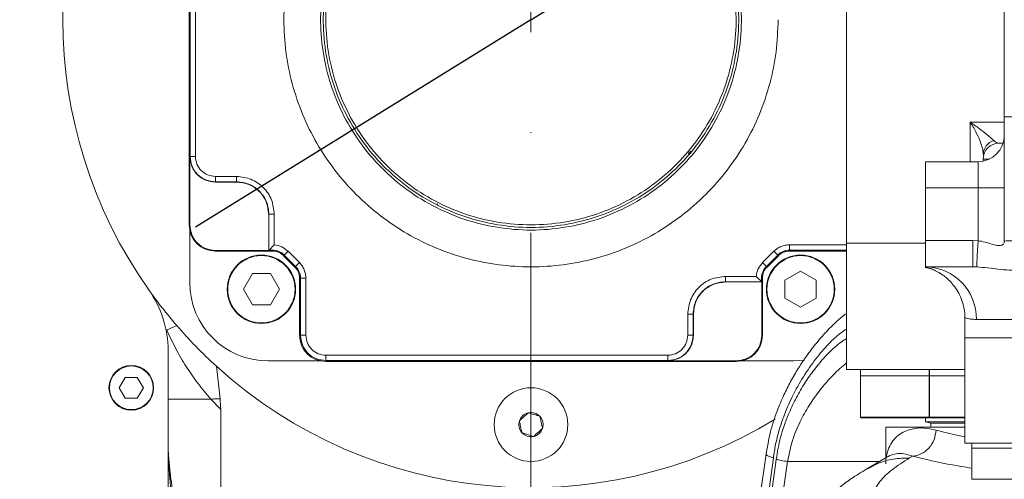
# Model space of a CAD drawing. Header units: millimetres. Extents: x 176 to 9387, y -11044 to -3322.
# Tile 14 of 255: x 3190 to 3377, y -8331 to -8243. Entities that reach past the tile are written whole.
import ezdxf

# ---------------------------------------------------------------- set-up
doc = ezdxf.new("R2010")
doc.units = ezdxf.units.MM
doc.header["$LTSCALE"] = 0.3175
doc.linetypes.add('ACAD_ISO10W100', pattern=[18, 12, -3, 0, -3])
for name, color, linetype, lineweight in [('1轮廓实线层', 7, 'Continuous', 18), ('7标注层', 4, 'Continuous', 13), ('sub', 1, 'Continuous', 18), ('中心线', 4, 'ACAD_ISO10W100', 20)]:
    doc.layers.add(name, color=color, linetype=linetype, lineweight=lineweight)
doc.styles.add('标准汉字', font='gbenor.shx', dxfattribs={"bigfont": 'gbcbig.shx'})
doc.dimstyles.new('M1：15', dxfattribs={"dimscale": 15, "dimtxt": 3.5, "dimasz": 2.5, "dimexe": 2, "dimexo": 0, "dimgap": 0.5, "dimtad": 1, "dimdec": 4, "dimdsep": 46, "dimtxsty": '标准汉字', "dimcen": 5, "dimdle": 5, "dimclrd": 1, "dimclre": 1, "dimclrt": 256, "dimadec": 4, "dimazin": 2, "dimtfac": 1, "dimtdec": 4, "dimtmove": 0, "dimatfit": 3, "dimfxl": 1, "dimtolj": 1, "dimarcsym": 0})

# ---------------------------------------------------------------- blocks, each defined once
blk = doc.blocks.new('*D25')
at = {"layer": '7标注层', "color": 1, "lineweight": -2, "ltscale": 20, "transparency": 16777216}
blk.add_line((2886.15, -8313.78), (2975.18, -8298.08), dxfattribs=at)
blk.add_arc((3286.97, -8243.11), 346.6, 196.2021, 353.7979, dxfattribs=at)
at = {"layer": '7标注层', "color": 1, "lineweight": 30, "ltscale": 20, "transparency": 16777216}
for points in [[(3625.3, -8280.21), (3637.78, -8280.89), (3633.57, -8243.11)], [(2948.05, -8341.23), (2960.22, -8338.4), (2945.63, -8303.29)]]:
    blk.add_solid(points, dxfattribs=at)
at = {"layer": 'Defpoints', "color": 0, "lineweight": 30, "ltscale": 20, "transparency": 16777216}
for p in [(3008.69, -8243.11), (4726.49, -8243.11), (2886.15, -8313.78), (1869.32, -8493.08), (3149.69, -8561.36)]:
    blk.add_point(p, dxfattribs=at)
at = {"layer": '7标注层', "ltscale": 20, "transparency": 16777216, "insert": (3314.24, -8554.77), "char_height": 52.5, "attachment_point": 5, "rotation": 5, "style": '标准汉字'}
blk.add_mtext('\\A1;167%%D', dxfattribs=at)
blk = doc.blocks.new('*D26')
at = {"layer": '7标注层', "color": 1, "lineweight": -2, "ltscale": 20, "transparency": 16777216}
for p, q in [((3864.68, -7885.44), (3664.9, -8009.12)), ((3664.9, -8009.12), (3633.02, -8028.86)), ((3286.97, -8243.11), (3633.02, -8028.86)), ((3286.97, -8243.11), (3223.2, -8282.59))]:
    blk.add_line(p, q, dxfattribs=at)
at = {"layer": '7标注层', "color": 1, "transparency": 16777216}
blk.add_solid([(3604.42, -8053.92), (3597.84, -8043.29), (3633.02, -8028.86)], dxfattribs=at)
at = {"layer": 'Defpoints', "color": 0, "transparency": 16777216}
for p in [(3633.02, -8028.86), (3286.97, -8243.11)]:
    blk.add_point(p, dxfattribs=at)
at = {"layer": '7标注层', "transparency": 16777216, "insert": (3790.32, -7891.78), "char_height": 52.5, "attachment_point": 5, "rotation": 31.7623, "style": '标准汉字'}
blk.add_mtext('\\A1;R407', dxfattribs=at)

msp = doc.modelspace()

# ---------------------------------------------------------------- linework, layer by layer
at = {"layer": '1轮廓实线层', "ltscale": 20}
for p, q in [((3221.96954, -8204.10681), (3221.96954, -8282.10682)), ((3222.14406, -8204.10681), (3222.14406, -8269.10682)), ((3223.16152, -8269.10682), (3223.16152, -8204.10681)), ((3346.96951, -8231.96749), (3346.96951, -8285.60682)), ((3376.96951, -8238.60682), (3376.96951, -8261.60682)), ((3376.96951, -8261.60682), (3386.69689, -8261.60682)), ((3376.96951, -8285.30722), (3376.96951, -8261.60682)), ((3370.49332, -8262.60682), (3376.96951, -8262.60682)), ((3370.49332, -8270.10682), (3370.49332, -8262.60682)), ((3375.96951, -8266.60681), (3376.73921, -8266.60681)), ((3222.14406, -8269.10682), (3222.09169, -8269.10682)), ((3222.09169, -8269.10682), (3222.09169, -8282.10682)), ((3223.16153, -8269.10682), (3222.14409, -8269.10682)), ((3316.83434, -8268.59506), (3317.37265, -8268.12298)), ((3372.96951, -8270.0058), (3372.96951, -8269.60681)), ((3374.14896, -8269.60681), (3372.96951, -8269.60681)), ((3361.96951, -8275.10682), (3361.96951, -8270.10682)), ((3361.96951, -8270.10682), (3371.96951, -8270.10682)), ((3371.96951, -8275.10682), (3371.96951, -8270.10682)), ((3230.96951, -8272.91481), (3226.96951, -8272.91481)), ((3226.96951, -8272.91482), (3226.96951, -8273.93226)), ((3230.96951, -8272.91481), (3230.96951, -8273.93226)), ((3226.96951, -8273.93226), (3230.96951, -8273.93226)), ((3226.96951, -8273.93226), (3226.96951, -8273.98463)), ((3230.96951, -8273.98463), (3226.96951, -8273.98463)), ((3230.96951, -8273.93226), (3230.96951, -8273.98463)), ((3371.96951, -8275.10682), (3361.96951, -8275.10682)), ((3361.96951, -8285.10681), (3361.96951, -8275.10682)), ((3371.96951, -8285.13187), (3371.96951, -8275.10682)), ((3371.96951, -8275.10682), (3376.96951, -8275.10682)), ((3269.13194, -8278.08366), (3269.17767, -8278.31359)), ((3237.0917, -8286.98463), (3237.0917, -8280.10682)), ((3237.14407, -8280.10682), (3237.0917, -8280.10682)), ((3237.14406, -8280.10682), (3237.14406, -8286.9321)), ((3238.16152, -8280.10682), (3237.14407, -8280.10682)), ((3238.16152, -8285.93017), (3238.16152, -8280.10682)), ((3222.09169, -8282.10682), (3221.96958, -8282.10682)), ((3222.08297, -8282.88193), (3222.08297, -8293.10682)), ((3238.16151, -8285.93018), (3237.20151, -8286.93129)), ((3336.13603, -8285.9148), (3336.13603, -8286.93226)), ((3346.96951, -8285.91481), (3336.13603, -8285.91481)), ((3346.96951, -8285.60682), (3346.96951, -8309.60682)), ((3361.96951, -8285.60682), (3346.96951, -8285.60682)), ((3346.96951, -8285.91481), (3346.96951, -8286.93226)), ((3361.96951, -8285.10681), (3370.96071, -8285.10681)), ((3361.96951, -8290.10681), (3361.96951, -8285.10681)), ((3370.96071, -8285.10681), (3370.96071, -8290.10681)), ((3370.96071, -8285.10681), (3371.96951, -8285.13187)), ((3376.96951, -8285.43112), (3376.96951, -8285.30722)), ((3226.96951, -8286.98463), (3226.96951, -8287.10674)), ((3237.0917, -8286.98463), (3226.96951, -8286.98463)), ((3237.80299, -8287.10681), (3226.96951, -8287.10681)), ((3237.14406, -8286.93226), (3237.0917, -8286.98463)), ((3237.20151, -8286.93128), (3237.14406, -8286.93226)), ((3237.80299, -8286.93226), (3237.20151, -8286.93128)), ((3237.80299, -8287.10682), (3237.80299, -8286.93226)), ((3239.92428, -8287.98553), (3240.04771, -8287.8621)), ((3242.09083, -8290.15202), (3239.92431, -8287.9855)), ((3240.04773, -8287.86207), (3240.76717, -8287.14263)), ((3242.21426, -8290.02859), (3240.04774, -8287.86207)), ((3242.93371, -8289.30914), (3240.76718, -8287.14262)), ((3333.17184, -8287.14262), (3331.00532, -8289.30914)), ((3331.72476, -8290.02859), (3333.89128, -8287.86207)), ((3331.84819, -8290.15202), (3334.01471, -8287.9855)), ((3333.17183, -8287.14261), (3333.89128, -8287.86207)), ((3333.89131, -8287.8621), (3334.01474, -8287.98553)), ((3336.13603, -8286.93226), (3346.96951, -8286.93226)), ((3336.13603, -8286.93226), (3336.13603, -8287.10682)), ((3336.13603, -8287.10682), (3346.96951, -8287.10678)), ((3346.96951, -8286.93226), (3346.96951, -8287.10674)), ((3242.21423, -8290.02862), (3242.0908, -8290.15205)), ((3242.93371, -8289.30914), (3242.21426, -8290.02859)), ((3331.00531, -8289.30914), (3331.72476, -8290.02859)), ((3331.72476, -8290.02859), (3331.84819, -8290.15202)), ((3370.96071, -8290.10681), (3361.96951, -8290.10681)), ((3371.72179, -8290.12352), (3370.96071, -8290.10681)), ((3233.98927, -8291.40159), (3232.27427, -8294.37206)), ((3237.41927, -8291.40159), (3233.98927, -8291.40159)), ((3239.13427, -8294.37206), (3237.41927, -8291.40159)), ((3323.96951, -8291.9148), (3323.96951, -8292.93226)), ((3329.79287, -8291.91481), (3323.96951, -8291.91481)), ((3329.79288, -8291.91481), (3330.79398, -8292.87481)), ((3338.23475, -8290.94206), (3335.26429, -8292.65706)), ((3341.20522, -8292.65706), (3338.23475, -8290.94206)), ((3243.14406, -8292.27334), (3242.96951, -8292.27334)), ((3242.96951, -8303.10681), (3242.96951, -8292.27334)), ((3243.14406, -8303.10681), (3243.14406, -8292.27334)), ((3244.16152, -8292.27334), (3243.14407, -8292.27334)), ((3244.16152, -8303.10681), (3244.16152, -8292.27334)), ((3330.79479, -8292.93226), (3323.96951, -8292.93226)), ((3323.96951, -8292.93226), (3323.96951, -8292.98463)), ((3323.96951, -8292.98463), (3330.84732, -8292.98463)), ((3330.79496, -8292.27334), (3330.79397, -8292.87481)), ((3330.79397, -8292.87481), (3330.79496, -8292.93226)), ((3330.96951, -8292.27334), (3330.79496, -8292.27334)), ((3330.84732, -8292.98463), (3330.79496, -8292.93226)), ((3330.84732, -8292.98463), (3330.84732, -8303.10681)), ((3330.96948, -8303.10681), (3330.96951, -8292.27334)), ((3335.26429, -8292.65706), (3335.26429, -8296.08706)), ((3341.20522, -8296.08706), (3341.20522, -8292.65706)), ((3214.11994, -8294.20481), (3215.57398, -8296.2451)), ((3232.27427, -8294.37206), (3233.98927, -8297.34252)), ((3237.41927, -8297.34252), (3239.13427, -8294.37206)), ((3215.41045, -8296.05777), (3215.3171, -8296.0824)), ((3233.98927, -8297.34252), (3237.41927, -8297.34252)), ((3335.26429, -8296.08706), (3338.23475, -8297.80206)), ((3338.23475, -8297.80206), (3341.20522, -8296.08706)), ((3316.7775, -8303.10681), (3316.7775, -8299.10682)), ((3316.7775, -8299.10682), (3317.79496, -8299.10682)), ((3317.79496, -8303.10681), (3317.79496, -8299.10682)), ((3317.79496, -8299.10682), (3317.84732, -8299.10682)), ((3317.84732, -8299.10682), (3317.84732, -8303.10681)), ((3369.46951, -8299.80314), (3369.46951, -8303.60681)), ((3432.10479, -8300.10682), (3371.66648, -8300.10682)), ((3217.59138, -8302.16465), (3217.71002, -8302.11221)), ((3243.14406, -8303.10681), (3242.96958, -8303.10681)), ((3244.16152, -8303.10681), (3243.14406, -8303.10681)), ((3316.77751, -8303.10681), (3317.79496, -8303.10681)), ((3317.79496, -8303.10681), (3317.84732, -8303.10681)), ((3330.84732, -8303.10681), (3330.96944, -8303.10681)), ((3369.46951, -8303.60681), (3369.46951, -8323.60681)), ((3432.10479, -8303.60681), (3369.46951, -8303.60681)), ((3217.96951, -8415.10682), (3217.96951, -8306.03534)), ((3312.96951, -8306.9148), (3247.96951, -8306.91481)), ((3247.96951, -8306.91481), (3247.96951, -8307.93227)), ((3312.96951, -8307.93226), (3312.96951, -8306.91482)), ((3236.96951, -8307.99336), (3247.1944, -8307.99336)), ((3312.96951, -8307.93226), (3247.96951, -8307.93226)), ((3247.96951, -8307.93226), (3247.96951, -8308.10675)), ((3325.96951, -8308.10681), (3247.96951, -8308.10681)), ((3312.96951, -8307.98463), (3312.96951, -8307.93226)), ((3312.96951, -8307.98463), (3325.96951, -8307.98463)), ((3325.96951, -8307.98463), (3325.96951, -8308.10675)), ((3326.74462, -8307.99336), (3336.96951, -8307.99336)), ((3336.96951, -8307.99336), (3338.95634, -8307.86018)), ((3227.15966, -8309.01552), (3227.87102, -8315.17698)), ((3369.46951, -8309.60682), (3346.96951, -8309.60682)), ((3349.6508, -8309.60682), (3349.6508, -8310.80681)), ((3349.6508, -8310.80681), (3349.6508, -8318.70681)), ((3362.6508, -8310.80681), (3349.6508, -8310.80681)), ((3362.6508, -8310.80681), (3362.6508, -8309.60682)), ((3362.71592, -8310.60682), (3362.6508, -8310.60682)), ((3362.6508, -8318.70681), (3362.6508, -8310.80681)), ((3362.71592, -8309.60682), (3362.71592, -8310.80681)), ((3362.71592, -8310.80681), (3362.71592, -8318.70681)), ((3369.46951, -8310.80681), (3362.71592, -8310.80681)), ((3209.82451, -8311.12362), (3208.67951, -8313.10682)), ((3212.11451, -8311.12362), (3209.82451, -8311.12362)), ((3213.25951, -8313.10682), (3212.11451, -8311.12362)), ((3208.67951, -8313.10682), (3209.82451, -8315.09001)), ((3212.11451, -8315.09001), (3213.25951, -8313.10682)), ((3209.82451, -8315.09001), (3212.11451, -8315.09001)), ((3217.96951, -8315.25798), (3226.10349, -8315.25798)), ((3226.10349, -8315.25798), (3227.96951, -8317.25234)), ((3227.96948, -8343.10687), (3227.96951, -8317.25234)), ((3349.6508, -8318.70681), (3350.20046, -8318.70681)), ((3350.292, -8318.80682), (3349.7508, -8318.80682)), ((3350.20046, -8318.70681), (3362.6508, -8318.70681)), ((3362.5508, -8318.80682), (3350.292, -8318.80682)), ((3361.96951, -8318.80682), (3361.96951, -8319.60681)), ((3361.96951, -8319.60681), (3362.96951, -8319.80682)), ((3369.46951, -8319.60681), (3361.96951, -8319.60681)), ((3362.71592, -8318.70681), (3364.71963, -8318.70681)), ((3364.7888, -8318.80682), (3362.81592, -8318.80682)), ((3362.96951, -8319.80682), (3362.96951, -8320.60682)), ((3369.46951, -8319.80682), (3362.96951, -8319.80682)), ((3364.71963, -8318.70681), (3369.46951, -8318.70681)), ((3369.46951, -8318.80682), (3364.7888, -8318.80682)), ((3354.46951, -8320.60682), (3354.46951, -8327.54844)), ((3354.46951, -8320.60682), (3369.46951, -8320.60682)), ((3456.11356, -8323.60681), (3369.46951, -8323.60681)), ((3370.7665, -8323.60681), (3370.7665, -8324.60682)), ((3218.00693, -8325.39522), (3218.00478, -8325.3689)), ((3331.67805, -8325.70067), (3330.49695, -8334.10576)), ((3370.7665, -8324.60682), (3370.7665, -8330.50681)), ((3380.7665, -8324.60682), (3370.7665, -8324.60682)), ((3333.59399, -8326.70997), (3330.44808, -8349.59206)), ((3331.9545, -8334.7655), (3333.05238, -8326.43162)), ((3332.48722, -8350.00957), (3335.75897, -8327.12749)), ((3335.75897, -8327.12749), (3353.25502, -8327.12746)), ((3355.08924, -8326.06815), (3350.96318, -8328.45107)), ((3355.20126, -8326.03355), (3355.09, -8326.0698)), ((3358.96504, -8326.44675), (3359.53971, -8326.11486)), ((3370.7665, -8330.50681), (3375.76651, -8330.50681)), ((3375.76651, -8330.50681), (3380.7665, -8330.50681))]:
    msp.add_line(p, q, dxfattribs=at)
at = {"layer": '1轮廓实线层', "lineweight": 0, "ltscale": 20}
for points in [[(3371.72179, -8290.12352), (3371.72778, -8290.00277), (3371.74272, -8289.70184), (3371.76604, -8289.23184), (3371.79689, -8288.61018), (3371.83413, -8287.85985), (3371.87637, -8287.00859), (3371.92207, -8286.08792), (3371.96951, -8285.13187)], [(3217.71002, -8302.11221), (3217.91644, -8302.02108), (3218.13237, -8301.92575), (3218.35747, -8301.82636), (3218.5914, -8301.72308), (3218.83382, -8301.61606), (3219.08433, -8301.50546), (3219.34257, -8301.39144), (3219.60813, -8301.2742)], [(3226.10349, -8315.25798), (3226.32206, -8315.24797), (3226.54158, -8315.23791), (3226.76191, -8315.22781), (3226.98292, -8315.21768), (3227.20447, -8315.20753), (3227.42643, -8315.19736), (3227.64866, -8315.18717), (3227.87102, -8315.17698)]]:
    msp.add_lwpolyline(points, dxfattribs=at)
at = {"layer": '1轮廓实线层', "ltscale": 20}
for centre, radius in [((3235.70427, -8294.37206), 6.5), ((3235.70427, -8294.37206), 6.4), ((3338.23475, -8294.37206), 6.5), ((3338.23475, -8294.37206), 6.4), ((3210.96951, -8313.10682), 4.25), ((3210.96951, -8313.10682), 4.15), ((3286.96951, -8320.10682), 7)]:
    msp.add_circle(centre, radius, dxfattribs=at)
at = {"layer": '1轮廓实线层', "lineweight": 0, "ltscale": 20}
for centre, radius, start, end in [((3286.96951, -8243.10682), 89, 144.7373153, 215.2626847), ((3371.96951, -8265.10682), 5, 270, 0), ((3375.77531, -8268.79121), 2.80652, 106.7910721, 178.6991781), ((3375.96951, -8269.60682), 3, 90, 180), ((3338.23475, -8294.37206), 6.5, 90, 180), ((3361.81562, -8299.9576), 9.85199, 359.1321707, 89.1050013), ((3236.96951, -8293.10682), 14.88654, 180, 270), ((3197.96951, -8306.03535), 20, 0, 35.2626847), ((3338.23475, -8294.37206), 6.5, 180, 270), ((3210.96951, -8313.10682), 4.25, 90, 180), ((3210.96951, -8313.10682), 4.25, 270, 90), ((3286.96951, -8243.10682), 89, 227.7765179, 301.4408881), ((3286.96951, -8320.10682), 2.3094, 101.9546598, 161.9546598), ((3286.96951, -8320.10682), 2.3094, 41.9546598, 101.9546598), ((3286.96951, -8320.10682), 2.3094, 161.9546598, 221.9546598), ((3286.96951, -8320.10682), 2.3094, 341.9546598, 41.9546598), ((3349.7508, -8318.70682), 0.1, 180, 270), ((3362.5508, -8318.70682), 0.1, 270, 0), ((3362.81592, -8318.70682), 0.1, 180, 270), ((3286.96951, -8320.10682), 2.3094, 221.9546598, 281.9546598), ((3286.96951, -8320.10682), 2.3094, 281.9546598, 341.9546598)]:
    msp.add_arc(centre, radius, start, end, dxfattribs=at)
at = {"layer": '1轮廓实线层', "ltscale": 20}
for points, knots in [([(3266.32498, -8200.88359), (3264.40025, -8201.92279), (3260.55081, -8204.00119), (3255.39752, -8208.09844), (3250.82854, -8212.817), (3246.97076, -8218.13988), (3243.88338, -8223.94363), (3241.65128, -8230.12086), (3240.23401, -8236.5501), (3240.0577, -8240.92124), (3239.96954, -8243.10682)], [0, 0, 0, 0, 6.571907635, 13.143813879, 19.715725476, 26.287630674, 32.859538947, 39.431447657, 46.003355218, 52.575262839, 52.575262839, 52.575262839, 52.575262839]), ([(3266.18449, -8208.93105), (3264.38807, -8210.14005), (3260.79533, -8212.55799), (3256.24996, -8217.23821), (3252.45705, -8222.52102), (3249.59787, -8228.37177), (3247.69806, -8234.59708), (3246.84979, -8241.05154), (3247.03414, -8247.55835), (3248.28717, -8253.94635), (3250.53595, -8260.05507), (3253.75969, -8265.7105), (3257.83824, -8270.78388), (3262.69648, -8275.11679), (3268.17939, -8278.62555), (3274.1653, -8281.18398), (3280.48059, -8282.76212), (3286.96976, -8283.27918), (3293.45868, -8282.76208), (3299.7742, -8281.18382), (3305.75986, -8278.62543), (3311.24291, -8275.11651), (3316.10091, -8270.7837), (3320.17955, -8265.71017), (3323.40317, -8260.0549), (3325.65196, -8253.94595), (3326.90492, -8247.55812), (3327.0892, -8241.05106), (3326.2409, -8234.59682), (3324.34097, -8228.3713), (3321.48184, -8222.5208), (3317.68883, -8217.23791), (3313.14352, -8212.55798), (3309.55082, -8210.14), (3307.75453, -8208.93105)], [0, 0, 0, 0, 6.50957325, 13.018767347, 19.528525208, 26.037525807, 32.547287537, 39.056287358, 45.566048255, 52.075047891, 58.584745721, 65.093808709, 71.603505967, 78.112570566, 84.622328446, 91.131329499, 97.641090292, 104.150090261, 110.659851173, 117.168850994, 123.678611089, 130.187610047, 136.697307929, 143.206368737, 149.716002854, 156.225131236, 162.734829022, 169.243893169, 175.753653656, 182.262654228, 188.772414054, 195.281412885, 201.790982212, 208.300169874, 208.300169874, 208.300169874, 208.300169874]), ([(3266.44431, -8209.35824), (3264.67173, -8210.55358), (3261.12657, -8212.94426), (3256.63161, -8217.55946), (3252.89436, -8222.78168), (3250.06197, -8228.5545), (3248.19566, -8234.70477), (3247.34794, -8241.07682), (3247.54011, -8247.50182), (3248.7674, -8253.81155), (3250.99751, -8259.84024), (3254.17191, -8265.42967), (3258.20727, -8270.43311), (3262.99768, -8274.71921), (3268.41735, -8278.17546), (3274.32404, -8280.71114), (3280.56268, -8282.25966), (3286.96951, -8282.7804), (3293.37634, -8282.25966), (3299.61498, -8280.71114), (3305.52167, -8278.17546), (3310.94134, -8274.71921), (3315.73175, -8270.43311), (3319.76711, -8265.42967), (3322.94151, -8259.84024), (3325.17162, -8253.81155), (3326.39891, -8247.50182), (3326.59108, -8241.07682), (3325.74336, -8234.70477), (3323.87705, -8228.5545), (3321.04466, -8222.78168), (3317.30741, -8217.55946), (3312.81245, -8212.94426), (3309.26729, -8210.55358), (3307.49471, -8209.35824)], [0, 0, 0, 0, 6.427695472, 12.855391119, 19.28308616, 25.710781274, 32.138476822, 38.56617194, 44.993867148, 51.421562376, 57.849258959, 64.276953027, 70.704648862, 77.132343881, 83.560039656, 89.987734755, 96.415429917, 102.843125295, 109.270820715, 115.698515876, 122.126210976, 128.553906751, 134.981601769, 141.409297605, 147.836991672, 154.264688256, 160.692383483, 167.120078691, 173.54777381, 179.975469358, 186.403164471, 192.830859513, 199.25855516, 205.686250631, 205.686250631, 205.686250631, 205.686250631]), ([(3266.70412, -8209.78544), (3264.95271, -8210.96418), (3261.44982, -8213.3217), (3257.01814, -8217.88466), (3253.32, -8223.03548), (3250.53233, -8228.7397), (3248.6799, -8234.80957), (3247.85281, -8241.10243), (3248.0325, -8247.44681), (3249.2541, -8253.67491), (3251.44667, -8259.63115), (3254.58968, -8265.14503), (3258.56637, -8270.09177), (3263.30293, -8274.31625), (3268.64892, -8277.73747), (3274.48493, -8280.2319), (3280.64256, -8281.7707), (3286.96926, -8282.27486), (3293.2962, -8281.77074), (3299.45361, -8280.23206), (3305.28987, -8277.73759), (3310.63569, -8274.31656), (3315.37247, -8270.09196), (3319.34906, -8265.14544), (3322.49224, -8259.63139), (3324.68478, -8253.67539), (3325.9065, -8247.44707), (3326.08623, -8241.10293), (3325.25918, -8234.80982), (3323.40687, -8228.74015), (3320.61916, -8223.03567), (3316.92108, -8217.88493), (3312.48933, -8213.32171), (3308.98641, -8210.96422), (3307.2349, -8209.78544)], [0, 0, 0, 0, 6.346518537, 12.69328918, 19.039617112, 25.386578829, 31.73284518, 38.079871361, 44.42613707, 50.773162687, 57.119429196, 63.46645405, 69.812720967, 76.159746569, 82.506013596, 88.853038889, 95.199304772, 101.546331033, 107.892596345, 114.239623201, 120.585887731, 126.932915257, 133.279179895, 139.626207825, 145.972471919, 152.31949922, 158.665764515, 165.012790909, 171.359055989, 177.706083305, 184.052349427, 190.399374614, 196.745832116, 203.092672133, 203.092672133, 203.092672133, 203.092672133]), ([(3239.96954, -8243.10682), (3240.04714, -8245.15757), (3240.20235, -8249.25909), (3241.45084, -8255.30609), (3243.42043, -8261.14436), (3246.15063, -8266.67401), (3249.5751, -8271.80041), (3253.64051, -8276.43586), (3258.2759, -8280.50104), (3263.40232, -8283.92639), (3268.93196, -8286.65331), (3274.77023, -8288.63514), (3280.81724, -8289.83796), (3286.96951, -8290.2412), (3293.12178, -8289.83796), (3299.16879, -8288.63514), (3305.00706, -8286.65331), (3310.5367, -8283.92639), (3315.66312, -8280.50104), (3320.29851, -8276.43586), (3324.36392, -8271.80041), (3327.78839, -8266.67401), (3330.51859, -8261.14436), (3332.48818, -8255.30609), (3333.73667, -8249.25909), (3333.89188, -8245.15757), (3333.96948, -8243.10682)], [0, 0, 0, 0, 6.165258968, 12.330517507, 18.495777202, 24.661035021, 30.826293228, 36.991552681, 43.156812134, 49.322070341, 55.48732816, 61.652587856, 67.817846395, 73.983105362, 80.14836433, 86.313622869, 92.478882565, 98.644140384, 104.80939859, 110.974658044, 117.139917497, 123.305175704, 129.470433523, 135.635693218, 141.800951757, 147.966210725, 147.966210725, 147.966210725, 147.966210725]), ([(3370.49332, -8262.60682), (3370.49778, -8262.60975), (3371.0997, -8263.00623), (3372.2298, -8263.79639), (3373.84062, -8265.04062), (3374.56803, -8265.72906), (3374.96456, -8266.10435)], [0, 0, 0, 0, 0.013148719, 1.775095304, 3.554980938, 5.687941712, 5.687941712, 5.687941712, 5.687941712]), ([(3372.96951, -8268.7275), (3372.94559, -8268.42803), (3372.89702, -8267.82017), (3372.49402, -8266.46185), (3371.75142, -8264.71848), (3370.95399, -8263.31999), (3370.49615, -8262.6112), (3370.49332, -8262.60682)], [0, 0, 0, 0, 1.254086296, 2.545594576, 4.57873742, 6.667895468, 6.680886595, 6.680886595, 6.680886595, 6.680886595]), ([(3374.96456, -8266.10435), (3375.21441, -8266.30828), (3375.54783, -8266.58043), (3375.88501, -8266.60153), (3375.96951, -8266.60681)], [0, 0, 0, 0, 0.880814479, 1.175408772, 1.175408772, 1.175408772, 1.175408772]), ([(3226.96951, -8273.98463), (3226.33034, -8273.91131), (3225.05199, -8273.76467), (3223.43965, -8272.63667), (3222.31166, -8271.02434), (3222.16501, -8269.74599), (3222.09169, -8269.10682)], [0, 0, 0, 0, 1.94892057, 3.897839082, 5.846757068, 7.795675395, 7.795675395, 7.795675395, 7.795675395]), ([(3226.96951, -8273.93226), (3226.3372, -8273.85973), (3225.07257, -8273.71466), (3223.47755, -8272.59878), (3222.36166, -8271.00375), (3222.2166, -8269.73913), (3222.14406, -8269.10682)], [0, 0, 0, 0, 1.927995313, 3.855992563, 5.783985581, 7.711980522, 7.711980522, 7.711980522, 7.711980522]), ([(3226.96951, -8272.91479), (3226.47052, -8272.85755), (3225.47255, -8272.74307), (3224.21384, -8271.86248), (3223.33325, -8270.60377), (3223.21877, -8269.6058), (3223.16153, -8269.10682)], [0, 0, 0, 0, 1.52146926, 3.042939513, 4.564405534, 6.085872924, 6.085872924, 6.085872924, 6.085872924]), ([(3238.16152, -8280.10682), (3238.05342, -8279.16439), (3237.83721, -8277.27955), (3236.17406, -8274.90227), (3233.79677, -8273.23912), (3231.91193, -8273.02291), (3230.96951, -8272.9148)], [0, 0, 0, 0, 2.873552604, 5.747104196, 8.620654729, 11.494207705, 11.494207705, 11.494207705, 11.494207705]), ([(3237.14407, -8280.10682), (3237.05125, -8279.29772), (3236.86562, -8277.67953), (3235.43776, -8275.63856), (3233.39679, -8274.2107), (3231.7786, -8274.02508), (3230.96951, -8273.93226)], [0, 0, 0, 0, 2.467027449, 4.934054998, 7.401082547, 9.868109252, 9.868109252, 9.868109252, 9.868109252]), ([(3237.0917, -8280.10682), (3236.99967, -8279.30458), (3236.81562, -8277.70011), (3235.39987, -8275.67646), (3233.37621, -8274.26071), (3231.77174, -8274.07665), (3230.96951, -8273.98463)], [0, 0, 0, 0, 2.446105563, 4.892209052, 7.338312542, 9.784418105, 9.784418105, 9.784418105, 9.784418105]), ([(3221.96958, -8282.10682), (3222.04474, -8282.76199), (3222.19505, -8284.07235), (3223.35128, -8285.72504), (3225.00398, -8286.88128), (3226.31433, -8287.03159), (3226.96951, -8287.10674)], [0, 0, 0, 0, 1.99771024, 3.995419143, 5.993128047, 7.990837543, 7.990837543, 7.990837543, 7.990837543]), ([(3222.09169, -8282.10682), (3222.16502, -8282.74599), (3222.31166, -8284.02434), (3223.43965, -8285.63667), (3225.05199, -8286.76467), (3226.33034, -8286.91131), (3226.96951, -8286.98463)], [0, 0, 0, 0, 1.948916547, 3.897836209, 5.846755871, 7.795676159, 7.795676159, 7.795676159, 7.795676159]), ([(3240.76717, -8287.14263), (3240.38647, -8286.82542), (3239.62507, -8286.191), (3238.64937, -8286.01712), (3238.16152, -8285.93018)], [0, 0, 0, 0, 1.486609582, 2.973219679, 2.973219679, 2.973219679, 2.973219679]), ([(3336.13603, -8285.9148), (3335.86156, -8285.93029), (3335.3126, -8285.96127), (3334.52284, -8286.21223), (3333.78695, -8286.59322), (3333.37687, -8286.95948), (3333.17183, -8287.14261)], [0, 0, 0, 0, 0.826707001, 1.653415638, 2.480124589, 3.306828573, 3.306828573, 3.306828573, 3.306828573]), ([(3371.96951, -8285.13187), (3372.42109, -8285.21043), (3373.41188, -8285.38278), (3374.7564, -8285.87878), (3375.64615, -8286.0762), (3376.29416, -8286.07381), (3376.8278, -8285.89512), (3376.91876, -8285.5973), (3376.96951, -8285.43112)], [0, 0, 0, 0, 0.942299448, 2.067443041, 3.162059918, 3.387666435, 4.323349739, 5.50443762, 5.50443762, 5.50443762, 5.50443762]), ([(3376.96951, -8285.30722), (3377.03125, -8285.2594), (3377.13693, -8285.17755), (3377.8743, -8285.13829), (3379.12297, -8285.11534), (3381.42175, -8285.11496), (3383.93709, -8285.1297), (3385.33706, -8285.1605), (3385.47601, -8285.16356)], [0, 0, 0, 0, 1.567731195, 2.68366371, 3.832055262, 6.082486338, 8.307361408, 8.552516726, 8.552516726, 8.552516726, 8.552516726]), ([(3240.04771, -8287.8621), (3239.89244, -8287.72341), (3239.5819, -8287.44605), (3239.02462, -8287.15754), (3238.42656, -8286.96749), (3238.01084, -8286.94403), (3237.80299, -8286.9323)], [0, 0, 0, 0, 0.626048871, 1.252092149, 1.878139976, 2.504187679, 2.504187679, 2.504187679, 2.504187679]), ([(3239.92428, -8287.98553), (3239.77754, -8287.85447), (3239.48408, -8287.59236), (3238.95744, -8287.31971), (3238.39227, -8287.14011), (3237.99941, -8287.11795), (3237.80299, -8287.10686)], [0, 0, 0, 0, 0.591623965, 1.183242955, 1.774866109, 2.366487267, 2.366487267, 2.366487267, 2.366487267]), ([(3336.13603, -8286.9323), (3335.92818, -8286.94403), (3335.51246, -8286.96749), (3334.9144, -8287.15754), (3334.35712, -8287.44605), (3334.04658, -8287.72341), (3333.89131, -8287.8621)], [0, 0, 0, 0, 0.626047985, 1.252094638, 1.878137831, 2.504183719, 2.504183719, 2.504183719, 2.504183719]), ([(3336.13603, -8287.10686), (3335.93961, -8287.11795), (3335.54675, -8287.14011), (3334.98158, -8287.31971), (3334.45494, -8287.59236), (3334.16148, -8287.85447), (3334.01474, -8287.98553)], [0, 0, 0, 0, 0.591621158, 1.183244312, 1.774863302, 2.366487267, 2.366487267, 2.366487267, 2.366487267]), ([(3242.0908, -8290.15205), (3242.22185, -8290.29878), (3242.48397, -8290.59225), (3242.75661, -8291.11888), (3242.93621, -8291.68406), (3242.95838, -8292.07691), (3242.96946, -8292.27334)], [0, 0, 0, 0, 0.591623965, 1.183242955, 1.774866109, 2.366487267, 2.366487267, 2.366487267, 2.366487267]), ([(3242.21426, -8290.02859), (3242.35295, -8290.18386), (3242.63032, -8290.4944), (3242.91883, -8291.05169), (3243.10888, -8291.64976), (3243.13234, -8292.06548), (3243.14407, -8292.27334)], [0, 0, 0, 0, 0.626056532, 1.252111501, 1.87816651, 2.504222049, 2.504222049, 2.504222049, 2.504222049]), ([(3244.16152, -8292.27334), (3244.14603, -8291.99886), (3244.11506, -8291.4499), (3243.8641, -8290.66015), (3243.48311, -8289.92425), (3243.11684, -8289.51418), (3242.93371, -8289.30914)], [0, 0, 0, 0, 0.826707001, 1.653415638, 2.480124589, 3.306828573, 3.306828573, 3.306828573, 3.306828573]), ([(3331.00532, -8289.30915), (3330.68811, -8289.68985), (3330.05369, -8290.45126), (3329.87981, -8291.42696), (3329.79287, -8291.91481)], [0, 0, 0, 0, 1.486609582, 2.973219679, 2.973219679, 2.973219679, 2.973219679]), ([(3331.72479, -8290.02862), (3331.58611, -8290.18389), (3331.30874, -8290.49443), (3331.02023, -8291.05171), (3330.83018, -8291.64977), (3330.80673, -8292.06548), (3330.795, -8292.27334)], [0, 0, 0, 0, 0.626048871, 1.252092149, 1.878139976, 2.504187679, 2.504187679, 2.504187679, 2.504187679]), ([(3331.84822, -8290.15205), (3331.71717, -8290.29878), (3331.45505, -8290.59225), (3331.18241, -8291.11888), (3331.00281, -8291.68406), (3330.98064, -8292.07691), (3330.96956, -8292.27334)], [0, 0, 0, 0, 0.591623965, 1.183242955, 1.774866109, 2.366487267, 2.366487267, 2.366487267, 2.366487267]), ([(3361.9181, -8290.23659), (3361.93525, -8290.23574), (3362.07753, -8290.2287), (3362.49703, -8290.28513), (3362.8644, -8290.37734), (3363.08609, -8290.45433), (3363.04392, -8290.43932), (3363.04131, -8290.43839)], [0, 0, 0, 0, 0.070430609, 0.584448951, 0.960375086, 1.226288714, 1.243872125, 1.243872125, 1.243872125, 1.243872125]), ([(3361.95718, -8290.2112), (3361.98655, -8290.21413), (3362.10524, -8290.22597), (3362.46473, -8290.30472), (3362.94331, -8290.44971), (3363.4011, -8290.62157), (3363.86324, -8290.82588), (3364.38151, -8291.09156), (3364.99693, -8291.46066), (3365.72582, -8291.98316), (3366.54035, -8292.6987), (3367.38352, -8293.63915), (3368.17041, -8294.80174), (3368.82754, -8296.15587), (3369.27199, -8297.66657), (3369.48323, -8298.90762), (3369.44839, -8299.62629), (3369.43992, -8299.80103)], [0, 0, 0, 0, 0.685341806, 2.770291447, 4.154835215, 5.133557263, 5.894930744, 6.536004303, 7.137678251, 7.735260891, 8.415063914, 9.199999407, 10.048868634, 10.952698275, 11.901111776, 12.87838549, 13.192338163, 13.192338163, 13.192338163, 13.192338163]), ([(3381.18806, -8290.32302), (3380.89782, -8290.43562), (3380.29242, -8290.6705), (3378.51206, -8290.8014), (3376.34801, -8290.63692), (3374.08071, -8290.30536), (3372.43015, -8290.17812), (3371.72179, -8290.12352)], [0, 0, 0, 0, 2.014768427, 4.202566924, 6.251055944, 8.147623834, 9.573479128, 9.573479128, 9.573479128, 9.573479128]), ([(3323.96951, -8291.91478), (3323.02709, -8292.02289), (3321.14224, -8292.23911), (3318.76495, -8293.90226), (3317.1018, -8296.27955), (3316.88558, -8298.16439), (3316.77748, -8299.10682)], [0, 0, 0, 0, 2.873556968, 5.747116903, 8.620673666, 11.494234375, 11.494234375, 11.494234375, 11.494234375]), ([(3317.79496, -8299.10682), (3317.88777, -8298.29772), (3318.0734, -8296.67953), (3319.50126, -8294.63856), (3321.54223, -8293.2107), (3323.16042, -8293.02507), (3323.96951, -8292.93226)], [0, 0, 0, 0, 2.467026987, 4.934054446, 7.401081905, 9.868109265, 9.868109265, 9.868109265, 9.868109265]), ([(3317.84732, -8299.10682), (3317.93935, -8298.30458), (3318.1234, -8296.70012), (3319.53915, -8294.67646), (3321.56281, -8293.26071), (3323.16728, -8293.07666), (3323.96951, -8292.98463)], [0, 0, 0, 0, 2.446105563, 4.892209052, 7.338312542, 9.784418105, 9.784418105, 9.784418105, 9.784418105]), ([(3215.57398, -8296.2451), (3216.20407, -8297.07703), (3217.47292, -8298.75232), (3218.89316, -8300.42975), (3219.60813, -8301.2742)], [0, 0, 0, 0, 3.202747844, 6.449563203, 6.449563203, 6.449563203, 6.449563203]), ([(3346.96951, -8298.95785), (3346.65257, -8299.19366), (3345.74545, -8299.86858), (3344.08356, -8301.42776), (3342.11344, -8303.51342), (3340.33347, -8305.71841), (3338.92122, -8307.67866), (3337.65439, -8309.60483), (3336.34728, -8311.83535), (3334.97713, -8314.53817), (3333.65939, -8317.67826), (3332.39326, -8321.53292), (3331.89873, -8324.45942), (3331.63551, -8326.01708)], [0, 0, 0, 0, 1.571084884, 4.496636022, 8.242548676, 11.596909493, 13.641350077, 15.726167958, 18.528876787, 21.152015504, 24.236575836, 27.799853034, 31.854682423, 31.854682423, 31.854682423, 31.854682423]), ([(3219.60813, -8301.2742), (3220.79081, -8302.60377), (3223.16651, -8305.27453), (3225.82657, -8307.76568), (3227.16239, -8309.01667)], [0, 0, 0, 0, 5.390685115, 10.828491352, 10.828491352, 10.828491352, 10.828491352]), ([(3371.66648, -8300.10682), (3371.25758, -8300.08594), (3370.43973, -8300.04418), (3369.75378, -8299.86668), (3369.43527, -8299.78424), (3369.49723, -8299.80009), (3369.50919, -8299.80314)], [0, 0, 0, 0, 0.716609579, 1.43329918, 2.166861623, 2.342192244, 2.342192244, 2.342192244, 2.342192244]), ([(3226.10349, -8315.25798), (3225.25233, -8314.25246), (3223.55337, -8312.24538), (3221.38139, -8309.07669), (3219.40554, -8305.75022), (3218.2755, -8303.32554), (3217.71002, -8302.11221)], [0, 0, 0, 0, 3.920101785, 7.824689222, 11.744855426, 15.671378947, 15.671378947, 15.671378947, 15.671378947]), ([(3242.96958, -8303.10681), (3243.04474, -8303.76199), (3243.19505, -8305.07234), (3244.35128, -8306.72504), (3246.00398, -8307.88128), (3247.31433, -8308.03159), (3247.96951, -8308.10675)], [0, 0, 0, 0, 1.997709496, 3.995418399, 5.993127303, 7.990837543, 7.990837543, 7.990837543, 7.990837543]), ([(3243.14406, -8303.10681), (3243.21659, -8303.73913), (3243.36166, -8305.00375), (3244.47755, -8306.59878), (3246.07257, -8307.71467), (3247.3372, -8307.85974), (3247.96951, -8307.93227)], [0, 0, 0, 0, 1.927998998, 3.855994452, 5.783995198, 7.711990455, 7.711990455, 7.711990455, 7.711990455]), ([(3247.96951, -8306.9148), (3247.47052, -8306.85756), (3246.47255, -8306.74308), (3245.21384, -8305.86248), (3244.33324, -8304.60378), (3244.21876, -8303.6058), (3244.16153, -8303.10681)], [0, 0, 0, 0, 1.521469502, 3.042943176, 4.564411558, 6.085884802, 6.085884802, 6.085884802, 6.085884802]), ([(3312.96951, -8306.91479), (3313.4685, -8306.85755), (3314.46647, -8306.74307), (3315.72518, -8305.86248), (3316.60577, -8304.60377), (3316.72025, -8303.6058), (3316.77749, -8303.10681)], [0, 0, 0, 0, 1.52146739, 3.042933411, 4.564403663, 6.085872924, 6.085872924, 6.085872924, 6.085872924]), ([(3317.79496, -8303.10681), (3317.72242, -8303.73913), (3317.57735, -8305.00375), (3316.46147, -8306.59878), (3314.86645, -8307.71466), (3313.60182, -8307.85973), (3312.96951, -8307.93226)], [0, 0, 0, 0, 1.927995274, 3.855992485, 5.783987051, 7.711980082, 7.711980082, 7.711980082, 7.711980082]), ([(3317.84732, -8303.10681), (3317.774, -8303.74599), (3317.62736, -8305.02434), (3316.49937, -8306.63668), (3314.88703, -8307.76467), (3313.60869, -8307.91131), (3312.96951, -8307.98463)], [0, 0, 0, 0, 1.94892057, 3.897839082, 5.846757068, 7.795675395, 7.795675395, 7.795675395, 7.795675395]), ([(3325.96951, -8307.98463), (3326.60868, -8307.91131), (3327.88703, -8307.76467), (3329.49937, -8306.63668), (3330.62736, -8305.02434), (3330.774, -8303.74599), (3330.84732, -8303.10681)], [0, 0, 0, 0, 1.948916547, 3.897836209, 5.846755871, 7.795676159, 7.795676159, 7.795676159, 7.795676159]), ([(3325.96951, -8308.10675), (3326.62469, -8308.03159), (3327.93504, -8307.88128), (3329.58774, -8306.72504), (3330.74397, -8305.07234), (3330.89428, -8303.76199), (3330.96944, -8303.10681)], [0, 0, 0, 0, 1.99771024, 3.995419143, 5.993128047, 7.990837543, 7.990837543, 7.990837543, 7.990837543]), ([(3333.05238, -8326.43162), (3333.18244, -8325.57769), (3333.44842, -8323.83135), (3334.10392, -8321.24897), (3335.11908, -8318.1534), (3336.65787, -8314.62089), (3338.77168, -8310.87224), (3341.13408, -8307.50226), (3343.52924, -8304.74586), (3345.51117, -8302.85745), (3346.5901, -8302.17265), (3346.96951, -8301.93183)], [0, 0, 0, 0, 2.090390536, 4.274985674, 6.567120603, 10.308277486, 14.349414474, 18.55259417, 22.734351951, 26.75841954, 28.940996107, 28.940996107, 28.940996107, 28.940996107]), ([(3346.96951, -8303.73096), (3346.62667, -8303.94296), (3345.47492, -8304.65518), (3343.30745, -8306.64559), (3340.88252, -8309.4852), (3338.83563, -8312.46983), (3337.24696, -8315.23074), (3335.71082, -8318.51987), (3334.35111, -8322.30966), (3333.83789, -8325.29242), (3333.59399, -8326.70997)], [0, 0, 0, 0, 1.93216972, 6.491097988, 11.196144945, 14.288231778, 17.259205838, 20.079974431, 23.900212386, 27.360017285, 27.360017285, 27.360017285, 27.360017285]), ([(3335.75897, -8327.12749), (3335.99636, -8325.92837), (3336.50276, -8323.37043), (3337.66613, -8320.5105), (3338.75782, -8318.33697), (3339.62491, -8316.82661), (3340.59292, -8315.32973), (3341.65073, -8313.86732), (3342.86987, -8312.35232), (3344.23073, -8310.85375), (3345.64084, -8309.47576), (3346.54541, -8308.73591), (3346.96951, -8308.38905)], [0, 0, 0, 0, 3.127024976, 6.670509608, 8.217637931, 9.890364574, 11.637460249, 13.458562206, 15.381374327, 17.788033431, 20.203656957, 22.335786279, 22.335786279, 22.335786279, 22.335786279]), ([(3227.87102, -8315.17698), (3227.90283, -8315.86174), (3227.93497, -8316.55356), (3227.96916, -8317.24528), (3227.96951, -8317.25234)], [0, 0, 0, 0, 2.056488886, 2.077696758, 2.077696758, 2.077696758, 2.077696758]), ([(3286.49115, -8317.8475), (3286.18431, -8318.12333), (3285.61044, -8318.63923), (3285.03942, -8319.15256), (3284.7737, -8319.39143)], [0, 0, 0, 0, 1.234768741, 2.30940062, 2.30940062, 2.30940062, 2.30940062]), ([(3288.68695, -8318.56288), (3288.29466, -8318.43507), (3287.56094, -8318.19603), (3286.83087, -8317.95818), (3286.49115, -8317.8475)], [0, 0, 0, 0, 1.234769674, 2.309401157, 2.309401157, 2.309401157, 2.309401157]), ([(3284.7737, -8319.39143), (3284.82938, -8319.65441), (3284.96398, -8320.29008), (3285.129, -8321.06949), (3285.2296, -8321.54463), (3285.25207, -8321.65075)], [0, 0, 0, 0, 0.817548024, 1.976225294, 2.309400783, 2.309400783, 2.309400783, 2.309400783]), ([(3289.16532, -8320.8222), (3289.14285, -8320.71608), (3289.04224, -8320.24094), (3288.87722, -8319.46153), (3288.74263, -8318.82586), (3288.68695, -8318.56288)], [0, 0, 0, 0, 0.333175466, 1.491852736, 2.309400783, 2.309400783, 2.309400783, 2.309400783]), ([(3285.25207, -8321.65075), (3285.64436, -8321.77856), (3286.37808, -8322.0176), (3287.10815, -8322.25545), (3287.44787, -8322.36613)], [0, 0, 0, 0, 1.234769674, 2.309401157, 2.309401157, 2.309401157, 2.309401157]), ([(3287.44787, -8322.36613), (3287.75471, -8322.0903), (3288.32858, -8321.5744), (3288.8996, -8321.06107), (3289.16532, -8320.8222)], [0, 0, 0, 0, 1.234768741, 2.30940062, 2.30940062, 2.30940062, 2.30940062]), ([(3354.56865, -8326.3688), (3354.57184, -8326.29108), (3354.59922, -8325.62344), (3354.99075, -8324.53661), (3355.72921, -8323.18037), (3356.76162, -8322.12877), (3357.98708, -8321.36988), (3359.55081, -8320.84984), (3361.48933, -8320.63621), (3363.18026, -8320.98877), (3363.99539, -8321.15872)], [0, 0, 0, 0, 0.249907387, 2.146788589, 3.946956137, 5.662652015, 7.238767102, 8.700347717, 10.678031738, 12.518677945, 12.518677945, 12.518677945, 12.518677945]), ([(3359.53971, -8326.11486), (3360.08136, -8326.01473), (3361.20573, -8325.80689), (3362.67134, -8324.64211), (3363.7185, -8323.01187), (3363.90537, -8321.76121), (3363.99539, -8321.15872)], [0, 0, 0, 0, 1.777035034, 3.688820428, 5.600605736, 7.37763813, 7.37763813, 7.37763813, 7.37763813]), ([(3363.99539, -8321.15872), (3365.31875, -8321.51542), (3366.97045, -8321.96061), (3369.05511, -8322.36788), (3369.46951, -8322.44885)], [0, 0, 0, 0, 4.508870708, 5.627547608, 5.627547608, 5.627547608, 5.627547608]), ([(3217.96951, -8324.69021), (3217.96951, -8324.69822), (3217.96955, -8324.90792), (3217.98205, -8325.90619), (3218.09143, -8327.81179), (3218.3256, -8330.55527), (3218.56382, -8333.51715), (3218.71093, -8336.63105), (3218.71045, -8339.80104), (3218.5921, -8341.87243), (3218.53237, -8342.91799)], [0, 0, 0, 0, 0.027492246, 0.719739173, 3.444010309, 6.21399859, 9.197186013, 12.230519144, 15.21608798, 18.259089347, 18.259089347, 18.259089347, 18.259089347]), ([(3218.83544, -8343.10683), (3218.96253, -8341.40768), (3219.21683, -8338.00796), (3218.88545, -8332.87987), (3218.22866, -8328.56401), (3218.08211, -8326.29157), (3218.02423, -8325.39396)], [0, 0, 0, 0, 4.89553919, 9.795191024, 14.634537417, 17.794090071, 17.794090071, 17.794090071, 17.794090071]), ([(3331.70803, -8325.75714), (3331.71749, -8325.8167), (3331.7376, -8325.94324), (3332.23645, -8326.18248), (3332.79238, -8326.35223), (3333.05238, -8326.43162)], [0, 0, 0, 0, 0.512406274, 1.08856995, 1.594804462, 1.594804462, 1.594804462, 1.594804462]), ([(3359.53971, -8326.11486), (3358.96738, -8325.93981), (3357.77202, -8325.57419), (3356.28755, -8325.57566), (3355.56963, -8325.87828), (3355.20126, -8326.03355)], [0, 0, 0, 0, 1.394391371, 2.91229938, 4.511839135, 4.511839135, 4.511839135, 4.511839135]), ([(3335.75897, -8327.12749), (3335.55893, -8327.09941), (3335.15462, -8327.04266), (3334.57252, -8326.93878), (3334.03384, -8326.82651), (3333.73958, -8326.74854), (3333.59399, -8326.70997)], [0, 0, 0, 0, 0.545937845, 1.103420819, 1.660912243, 2.206852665, 2.206852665, 2.206852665, 2.206852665]), ([(3350.99505, -8328.51124), (3351.61572, -8328.15725), (3353.13202, -8327.29247), (3355.85137, -8326.54801), (3357.92715, -8326.4805), (3358.96504, -8326.44675)], [0, 0, 0, 0, 2.160294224, 5.277561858, 8.394826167, 8.394826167, 8.394826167, 8.394826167]), ([(3351.83114, -8335.44705), (3351.83249, -8334.6952), (3351.8352, -8333.18962), (3353.17683, -8330.93104), (3355.4077, -8328.6766), (3357.7787, -8327.19039), (3358.96504, -8326.44675)], [0, 0, 0, 0, 3.04633228, 6.100317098, 9.175235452, 12.254522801, 12.254522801, 12.254522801, 12.254522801]), ([(3359.53971, -8326.11486), (3360.92712, -8326.45233), (3363.70049, -8327.12691), (3367.54242, -8327.87719), (3370.10158, -8328.27012), (3370.7665, -8328.37221)], [0, 0, 0, 0, 4.876748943, 9.7484066, 11.458466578, 11.458466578, 11.458466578, 11.458466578]), ([(3350.96552, -8328.45601), (3350.03956, -8329.01104), (3348.24154, -8330.08879), (3345.92885, -8331.77872), (3343.992, -8333.40818), (3342.43784, -8334.92544), (3341.23717, -8336.27709), (3340.30141, -8337.46321), (3339.27407, -8338.92477), (3338.1424, -8340.8835), (3337.10673, -8343.26089), (3336.31306, -8345.94428), (3335.83508, -8348.91837), (3335.91853, -8350.93448), (3335.95945, -8351.92322)], [0, 0, 0, 0, 3.744627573, 7.271295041, 10.382816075, 13.075949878, 15.348126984, 16.918921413, 18.533487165, 20.638079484, 22.543549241, 24.724412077, 27.169072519, 29.521798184, 29.521798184, 29.521798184, 29.521798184])]:
    msp.add_open_spline(points, degree=3, knots=knots, dxfattribs=at)
at = {"layer": 'sub', "color": 4, "ltscale": 20}
msp.add_arc((3286.96951, -8243.10682), 407, 190, 170, dxfattribs=at)
at = {"layer": '中心线', "ltscale": 20}
msp.add_line((3286.96951, -8054.84804), (3286.96951, -8431.36559), dxfattribs=at)

# ---------------------------------------------------------------- dimensions: what is measured, and where the dimension line sits
at = {"layer": '7标注层', "ltscale": 20}
dim = msp.add_radius_dim(center=(3286.96951, -8243.10682), mpoint=(3633.01705, -8028.86373), dimstyle='M1：15', override={"dimpost": 'R<>', "dimsah": 1, "dimtzin": 8}, dxfattribs=at)
dim.commit()
dim.dimension.update_dxf_attribs({"geometry": '*D26', "text_midpoint": (3808.08176, -7920.4786), "dimtype": 164})
dim = msp.add_angular_dim_2l(base=(3149.6879, -8561.36136), line1=((2886.15275, -8313.78162), (1869.3169, -8493.07722)), line2=((4726.49169, -8243.10682), (3008.69393, -8243.10682)), text='167%%D', dimstyle='M1：15', override={"dimtad": 1, "dimtih": 0, "dimtoh": 0, "dimsah": 1, "dimtzin": 8}, dxfattribs=at)
dim.commit()
dim.dimension.update_dxf_attribs({"geometry": '*D25', "text_midpoint": (3314.23626, -8554.76724)})

doc.saveas('drawing.dxf')
